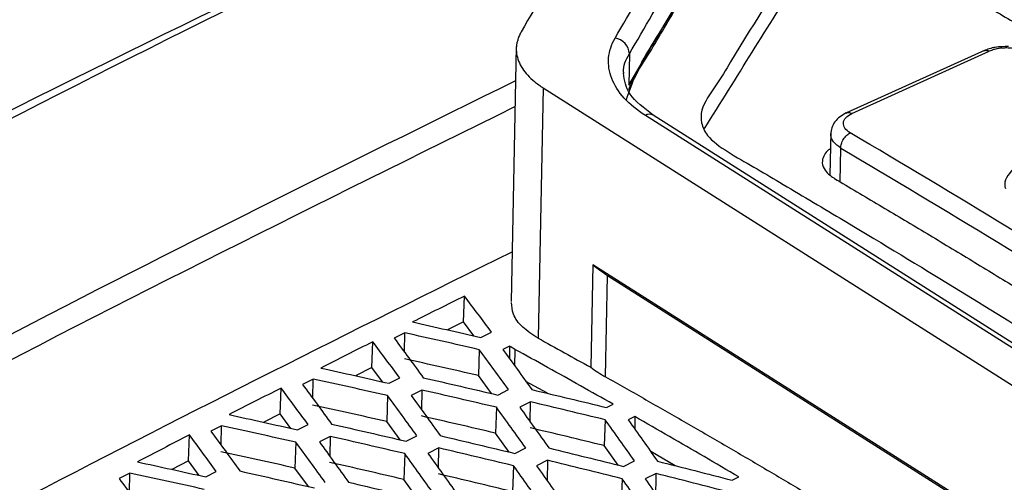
# Model space of a CAD drawing. Header units: millimetres. Extents: x -1263 to 1500, y -1080 to 1468.
# Tile 58 of 166: x 1214 to 1245, y -624 to -609. Entities that reach past the tile are written whole.
import ezdxf

# ---------------------------------------------------------------- set-up
doc = ezdxf.new("R2010")
doc.units = ezdxf.units.MM

msp = doc.modelspace()

# ---------------------------------------------------------------- linework, layer by layer
at = {"color": 7, "linetype": 'Continuous', "lineweight": 25}
for p, q in [((1229.558, -609.792), (1229.39, -618.008)), ((1244.663, -609.911), (1240.196, -611.935)), ((1240.371, -611.957), (1244.797, -609.951)), ((1233.202, -610.033), (1233.181, -611.038)), ((1230.423, -611.13), (1230.259, -619.19)), ((1230.423, -611.13), (1261.695, -630.958)), ((1260.556, -629.035), (1233.717, -612.016)), ((1260.809, -629.028), (1233.969, -612.01)), ((1239.686, -612.557), (1239.658, -613.936)), ((1232.022, -616.829), (1231.955, -620.131)), ((1259.908, -634.511), (1232.022, -616.829)), ((1232.434, -620.439), (1232.5, -617.174)), ((1232.5, -617.174), (1259.348, -634.198)), ((1227.86, -618.669), (1227.891, -617.836)), ((1227.86, -618.669), (1227.343, -618.926)), ((1228.195, -619.119), (1227.86, -618.669)), ((1225.965, -619.022), (1225.624, -619.192)), ((1225.955, -619.642), (1225.965, -619.022)), ((1228.414, -619.168), (1228.757, -618.998)), ((1224.907, -620.141), (1224.938, -619.307)), ((1229.341, -619.448), (1229.123, -619.557)), ((1229.341, -619.448), (1229.338, -619.853)), ((1228.366, -619.563), (1228.336, -620.396)), ((1229.512, -619.552), (1229.502, -620.078)), ((1224.907, -620.141), (1224.382, -620.405)), ((1225.246, -620.599), (1224.907, -620.141)), ((1228.761, -620.976), (1228.336, -620.396)), ((1223.011, -620.508), (1222.67, -620.68)), ((1223.001, -621.131), (1223.011, -620.508)), ((1225.46, -620.646), (1225.803, -620.474)), ((1230.56, -620.968), (1229.87, -620.586)), ((1221.953, -621.632), (1221.983, -620.798)), ((1225.412, -621.044), (1225.382, -621.877)), ((1226.513, -620.862), (1226.169, -621.035)), ((1226.513, -620.862), (1226.503, -621.497)), ((1228.963, -621.023), (1229.309, -620.85)), ((1230.015, -621.243), (1229.667, -621.417)), ((1230.004, -621.888), (1230.015, -621.243)), ((1232.465, -621.426), (1232.677, -621.321)), ((1221.953, -621.632), (1221.421, -621.903)), ((1222.297, -622.097), (1221.953, -621.632)), ((1228.918, -621.419), (1228.887, -622.252)), ((1233.378, -621.719), (1233.166, -621.825)), ((1233.378, -621.719), (1233.375, -622.122)), ((1220.057, -622.013), (1219.716, -622.187)), ((1220.046, -622.639), (1220.057, -622.013)), ((1222.505, -622.144), (1222.848, -621.969)), ((1225.812, -622.466), (1225.382, -621.877)), ((1232.422, -621.821), (1232.391, -622.654)), ((1218.998, -623.142), (1219.028, -622.308)), ((1223.559, -622.357), (1223.215, -622.533)), ((1223.559, -622.357), (1223.548, -622.996)), ((1226.009, -622.511), (1226.355, -622.335)), ((1229.325, -622.86), (1228.887, -622.252)), ((1222.458, -622.544), (1222.427, -623.377)), ((1232.837, -623.28), (1232.391, -622.654)), ((1225.963, -622.91), (1225.933, -623.743)), ((1227.061, -622.729), (1226.713, -622.905)), ((1227.05, -623.378), (1227.061, -622.729)), ((1229.511, -622.904), (1229.861, -622.728)), ((1234.675, -623.3), (1233.889, -622.848)), ((1218.998, -623.142), (1218.46, -623.42)), ((1219.345, -623.615), (1218.998, -623.142)), ((1229.468, -623.302), (1229.437, -624.135)), ((1230.562, -623.127), (1230.212, -623.303)), ((1230.562, -623.127), (1230.551, -623.786)), ((1233.013, -623.324), (1233.366, -623.148)), ((1217.102, -623.537), (1216.763, -623.713)), ((1217.092, -624.165), (1217.102, -623.537)), ((1219.551, -623.66), (1219.893, -623.483)), ((1222.861, -623.974), (1222.427, -623.377)), ((1234.063, -623.552), (1233.71, -623.728)), ((1234.049, -624.388), (1234.063, -623.552)), ((1226.375, -624.359), (1225.933, -623.743)), ((1232.971, -623.722), (1232.941, -624.554)), ((1236.515, -623.769), (1236.729, -623.663))]:
    msp.add_line(p, q, dxfattribs=at)
at = {"color": 250, "linetype": 'Continuous', "lineweight": 25}
msp.add_line((1239.99, -614.156), (1240.012, -613.069), dxfattribs=at)
at = {"color": 7, "linetype": 'Continuous', "lineweight": 25}
msp.add_arc((1232.652, -610.068), 0.551, 3.6827, 80.6416, dxfattribs=at)
at = {"color": 250, "linetype": 'Continuous', "lineweight": 25}
msp.add_arc((1233.849, -612.239), 0.259, 62.3454, 120.6737, dxfattribs=at)
at = {"color": 7, "linetype": 'Continuous', "lineweight": 25}
for points, knots in [([(1183.058, -620.419), (1206.396, -607.418), (1229.768, -595.837), (1276.291, -575.662), (1299.441, -567.066), (1322.337, -560.016)], [0, 0, 0, 0, 0.5, 0.5, 1, 1, 1, 1]), ([(1178.261, -618.281), (1179.528, -617.554), (1180.828, -616.852), (1185.068, -614.519), (1188.021, -612.917), (1208.549, -601.94), (1226.06, -593.391), (1243.509, -585.678)], [0, 0, 0, 0, 0.017155, 0.017155, 0.0566366, 0.0566366, 0.2916997, 0.2916997, 0.2916997, 0.2916997]), ([(1244.316, -586.554), (1233.462, -591.381), (1222.589, -596.53), (1200.827, -607.461), (1189.944, -613.24), (1179.064, -619.329)], [0, 0, 0, 0, 0.5, 0.5, 1, 1, 1, 1]), ([(1181.249, -619.099), (1186.57, -616.136), (1191.892, -613.248), (1202.536, -607.62), (1207.859, -604.88), (1223.821, -596.889), (1234.456, -591.864), (1245.071, -587.148)], [0, 0, 0, 0, 0.25, 0.25, 0.5, 0.5, 1, 1, 1, 1]), ([(1181.25, -618.942), (1186.571, -615.978), (1191.893, -613.088), (1202.537, -607.458), (1207.86, -604.717), (1223.822, -596.722), (1234.457, -591.694), (1245.072, -586.974)], [0, 0, 0, 0, 0.25, 0.25, 0.5, 0.5, 1, 1, 1, 1]), ([(1233.106, -611.522), (1233.18, -611.286), (1233.344, -610.763), (1233.858, -610.008), (1234.323, -609.193), (1234.932, -608.18), (1235.669, -606.942), (1236.554, -605.472), (1237.471, -603.952), (1238.285, -602.611), (1238.983, -601.459), (1239.476, -600.663), (1239.86, -600.006), (1240.139, -599.618), (1240.454, -599.377), (1240.667, -599.239), (1240.902, -599.108), (1241.252, -598.951), (1242.446, -598.427), (1244.302, -597.625), (1246.515, -596.669), (1247.795, -596.12), (1248.332, -595.889)], [0, 0, 0, 0, 0.037662, 0.083511, 0.128276, 0.17417, 0.254482, 0.338007, 0.424747, 0.5147, 0.568562, 0.623521, 0.652561, 0.682016, 0.691731, 0.701717, 0.712039, 0.722324, 0.742766, 0.851116, 0.937607, 1, 1, 1, 1]), ([(1233.178, -611.181), (1233.312, -610.887), (1233.612, -610.228), (1234.251, -609.246), (1236.083, -606.165), (1237.967, -603.155), (1239.726, -600.218), (1240.34, -599.303), (1241.768, -598.733), (1244.377, -597.578), (1246.579, -596.638), (1248.332, -595.889)], [0, 0, 0, 0, 0.049603, 0.111036, 0.17171, 0.58355, 0.636471, 0.689306, 0.742387, 0.794952, 1, 1, 1, 1]), ([(1378.842, -596.971), (1356.139, -604.012), (1333.188, -612.571), (1287.071, -632.62), (1263.905, -644.11), (1240.772, -656.996)], [0, 0, 0, 0, 0.5, 0.5, 1, 1, 1, 1]), ([(1236.349, -598.084), (1235.797, -599.002), (1235.244, -599.922), (1234.14, -601.775), (1233.587, -602.706), (1232.481, -604.579), (1231.928, -605.52), (1230.821, -607.412), (1230.268, -608.364), (1229.714, -609.319)], [0, 0, 0, 0, 0.25, 0.25, 0.5, 0.5, 0.75, 0.75, 1, 1, 1, 1]), ([(1247.544, -599.134), (1245.993, -599.84), (1244.249, -600.634), (1241.954, -601.578), (1241.559, -602.244), (1240.974, -603.141), (1240.096, -604.525), (1238.57, -606.943), (1237.087, -609.233), (1236, -611.067), (1235.508, -611.707), (1235.497, -612.26), (1235.714, -612.737), (1236.366, -613.205), (1237.213, -613.675), (1238.409, -614.39), (1240.504, -615.63), (1244.392, -617.986), (1250.537, -621.812), (1256.835, -625.897), (1261.052, -628.752), (1262.371, -629.645)], [0, 0, 0, 0, 0.091774, 0.103208, 0.126058, 0.149225, 0.185632, 0.250642, 0.366732, 0.389675, 0.412555, 0.423852, 0.435094, 0.452252, 0.469712, 0.487172, 0.528326, 0.601811, 0.733026, 0.916544, 1, 1, 1, 1]), ([(1232.741, -609.524), (1233.728, -607.829), (1234.714, -606.151), (1236.192, -603.657), (1236.685, -602.829), (1237.67, -601.181), (1238.162, -600.363), (1238.654, -599.545)], [0, 0, 0, 0, 0.5, 0.5, 0.75, 0.75, 1, 1, 1, 1]), ([(1233.202, -610.033), (1234.186, -608.338), (1235.17, -606.661), (1236.646, -604.167), (1237.138, -603.34), (1238.121, -601.693), (1238.613, -600.875), (1239.104, -600.058)], [0, 0, 0, 0, 0.5, 0.5, 0.75, 0.75, 1, 1, 1, 1]), ([(1183.011, -628.095), (1189.268, -624.616), (1201.779, -617.659), (1218.813, -608.975), (1229.564, -604.021), (1234.069, -601.945)], [0, 0, 0, 0, 0.367596, 0.73501, 1, 1, 1, 1]), ([(1233.93, -602.18), (1232.42, -602.859), (1224.69, -606.337), (1210.701, -613.332), (1198.231, -620.063), (1191.997, -623.429)], [0, 0, 0, 0, 0.108222, 0.554144, 1, 1, 1, 1]), ([(1235.619, -612.44), (1236.647, -610.791), (1237.675, -609.152), (1239.216, -606.713), (1239.986, -605.497), (1240.884, -604.087), (1241.269, -603.485), (1241.461, -603.184), (1241.527, -603.084), (1241.647, -602.883), (1241.705, -602.782), (1241.782, -602.683)], [0, 0, 0, 0, 0.5, 0.5, 0.75, 0.875, 0.9375, 0.9375, 0.96875, 0.96875, 1, 1, 1, 1]), ([(1242.189, -607.064), (1242.638, -607.319), (1243.538, -607.828), (1244.888, -608.602), (1246.237, -609.382), (1247.587, -610.169), (1248.936, -610.964), (1250.285, -611.765), (1251.185, -612.305), (1251.635, -612.575)], [0, 0, 0, 0, 0.1429116, 0.2858007, 0.4286697, 0.5715216, 0.7143588, 0.857184, 1, 1, 1, 1]), ([(1229.714, -609.319), (1229.694, -609.361), (1229.655, -609.442), (1229.61, -609.562), (1229.578, -609.676), (1229.552, -609.828), (1229.557, -610.025), (1229.624, -610.266), (1229.744, -610.502), (1229.917, -610.724), (1230.144, -610.934), (1230.327, -611.063), (1230.423, -611.13)], [0, 0, 0, 0, 0.068782, 0.133164, 0.193298, 0.249372, 0.372368, 0.499608, 0.62634, 0.749705, 0.869354, 1, 1, 1, 1]), ([(1233.717, -612.016), (1233.448, -611.846), (1233.222, -611.66), (1232.854, -611.256), (1232.719, -611.045), (1232.548, -610.607), (1232.514, -610.386), (1232.551, -609.945), (1232.621, -609.731), (1232.741, -609.524)], [0, 0, 0, 0, 0.25, 0.25, 0.5, 0.5, 0.75, 0.75, 1, 1, 1, 1]), ([(1245.417, -609.798), (1245.269, -609.8), (1244.973, -609.802), (1244.735, -609.889), (1244.616, -609.933)], [0, 0, 0, 0, 0.4997357, 1, 1, 1, 1]), ([(1245.998, -610.001), (1245.975, -609.988), (1245.93, -609.963), (1245.854, -609.931), (1245.774, -609.903), (1245.69, -609.881), (1245.6, -609.864), (1245.506, -609.852), (1245.385, -609.843), (1245.24, -609.843), (1245.078, -609.861), (1244.927, -609.895), (1244.841, -609.931), (1244.797, -609.948)], [0, 0, 0, 0, 0.0738254, 0.1453315, 0.2154159, 0.2850307, 0.3551474, 0.4267171, 0.5006348, 0.627866, 0.7500946, 0.8724381, 1, 1, 1, 1]), ([(1229.535, -610.901), (1224.01, -613.626), (1212.176, -619.463), (1200.339, -626.02), (1194.028, -629.516)], [0, 0, 0, 0, 0.46688, 1, 1, 1, 1]), ([(1233.969, -612.009), (1233.677, -611.784), (1233.105, -611.344), (1233.043, -610.883), (1233.013, -610.657)], [0, 0, 0, 0, 0.512297, 1, 1, 1, 1]), ([(1229.518, -611.734), (1223.226, -614.845), (1211.391, -620.696), (1199.555, -627.267), (1194.011, -630.344)], [0, 0, 0, 0, 0.531628, 1, 1, 1, 1]), ([(1240.189, -611.938), (1240.119, -611.976), (1239.975, -612.055), (1239.815, -612.22), (1239.707, -612.41), (1239.692, -612.545), (1239.685, -612.612)], [0, 0, 0, 0, 0.240521, 0.489339, 0.743697, 1, 1, 1, 1]), ([(1240.318, -612.579), (1240.167, -612.49), (1240.086, -612.371), (1240.105, -612.142), (1240.206, -612.032), (1240.371, -611.957)], [0, 0, 0, 0, 0.5, 0.5, 1, 1, 1, 1]), ([(1240.012, -613.069), (1240.011, -613.029), (1240.018, -612.982), (1240.047, -612.882), (1240.071, -612.829), (1240.131, -612.733), (1240.168, -612.689), (1240.243, -612.62), (1240.282, -612.595), (1240.318, -612.579)], [0, 0, 0, 0, 0.25, 0.25, 0.5, 0.5, 0.75, 0.75, 1, 1, 1, 1]), ([(1239.675, -613.093), (1239.654, -613.105), (1239.563, -613.158), (1239.47, -613.291), (1239.393, -613.494), (1239.445, -613.712), (1239.586, -613.886), (1239.71, -613.982), (1239.78, -614.027), (1239.802, -614.041), (1239.809, -614.046)], [0, 0, 0, 0, 0.048032, 0.212159, 0.407784, 0.653786, 0.834684, 0.950145, 0.983278, 1, 1, 1, 1]), ([(1246.229, -613.293), (1245.991, -613.436), (1245.516, -613.723), (1245.244, -614.137), (1245.311, -614.35), (1245.317, -614.368)], [0, 0, 0, 0, 0.479845, 0.956963, 1, 1, 1, 1]), ([(1239.809, -614.046), (1240.291, -614.331), (1241.255, -614.902), (1242.7, -615.767), (1244.145, -616.639), (1245.59, -617.519), (1247.035, -618.407), (1248.48, -619.302), (1249.443, -619.905), (1249.925, -620.207)], [0, 0, 0, 0, 0.142887, 0.28576, 0.428621, 0.571472, 0.714318, 0.857159, 1, 1, 1, 1]), ([(1197.169, -633.322), (1202.749, -630.247), (1213.502, -624.321), (1224.252, -618.977), (1229.423, -616.406)], [0, 0, 0, 0, 0.518959, 1, 1, 1, 1]), ([(1227.891, -617.836), (1227.611, -617.974), (1227.051, -618.252), (1226.491, -618.531), (1226.211, -618.671)], [0, 0, 0, 0, 0.500145, 1, 1, 1, 1]), ([(1228.757, -618.998), (1228.612, -618.803), (1228.324, -618.414), (1228.036, -618.029), (1227.891, -617.836)], [0, 0, 0, 0, 0.499727, 1, 1, 1, 1]), ([(1230.259, -619.19), (1230.081, -619.076), (1229.726, -618.846), (1229.432, -618.443), (1229.413, -618.166), (1229.405, -618.039)], [0, 0, 0, 0, 0.349334, 0.699582, 1, 1, 1, 1]), ([(1226.211, -618.671), (1226.578, -618.753), (1227.312, -618.917), (1228.047, -619.084), (1228.414, -619.168)], [0, 0, 0, 0, 0.500233, 1, 1, 1, 1]), ([(1228.366, -619.563), (1227.966, -619.471), (1227.166, -619.289), (1226.365, -619.111), (1225.965, -619.022)], [0, 0, 0, 0, 0.4997469, 1, 1, 1, 1]), ([(1224.938, -619.307), (1224.658, -619.448), (1224.097, -619.729), (1223.537, -620.012), (1223.257, -620.153)], [0, 0, 0, 0, 0.500199, 1, 1, 1, 1]), ([(1225.803, -620.474), (1225.659, -620.279), (1225.37, -619.888), (1225.082, -619.501), (1224.938, -619.307)], [0, 0, 0, 0, 0.499718, 1, 1, 1, 1]), ([(1225.624, -619.192), (1225.78, -619.404), (1226.093, -619.826), (1226.405, -620.253), (1226.561, -620.466)], [0, 0, 0, 0, 0.500296, 1, 1, 1, 1]), ([(1230.259, -619.19), (1230.542, -619.347), (1231.107, -619.658), (1231.673, -619.974), (1231.955, -620.131)], [0, 0, 0, 0, 0.501226, 1, 1, 1, 1]), ([(1229.309, -620.85), (1229.152, -620.634), (1228.838, -620.203), (1228.524, -619.776), (1228.366, -619.563)], [0, 0, 0, 0, 0.499566, 1, 1, 1, 1]), ([(1229.123, -619.557), (1229.279, -619.771), (1229.592, -620.199), (1229.904, -620.632), (1230.06, -620.848)], [0, 0, 0, 0, 0.5004609, 1, 1, 1, 1]), ([(1232.677, -621.321), (1232.326, -621.122), (1231.622, -620.724), (1230.567, -620.135), (1229.864, -619.746), (1229.512, -619.552)], [0, 0, 0, 0, 0.33309, 0.666421, 1, 1, 1, 1]), ([(1223.257, -620.153), (1223.624, -620.235), (1224.359, -620.397), (1225.093, -620.563), (1225.46, -620.646)], [0, 0, 0, 0, 0.5002253, 1, 1, 1, 1]), ([(1232.434, -620.439), (1232.841, -620.669), (1233.655, -621.128), (1234.876, -621.827), (1236.097, -622.533), (1237.318, -623.248), (1238.539, -623.97), (1239.761, -624.701), (1240.982, -625.44), (1242.204, -626.186), (1243.426, -626.941), (1244.648, -627.704), (1246.209, -628.688), (1248.108, -629.904), (1250.346, -631.363), (1252.582, -632.848), (1254.816, -634.359), (1257.05, -635.894), (1258.537, -636.939), (1259.281, -637.462)], [0, 0, 0, 0, 0.045459, 0.090915, 0.13637, 0.181823, 0.227277, 0.272734, 0.318193, 0.363657, 0.409126, 0.454603, 0.500087, 0.583437, 0.666763, 0.750075, 0.83338, 0.916686, 1, 1, 1, 1]), ([(1222.67, -620.68), (1222.826, -620.892), (1223.138, -621.316), (1223.451, -621.744), (1223.607, -621.958)], [0, 0, 0, 0, 0.500298, 1, 1, 1, 1]), ([(1225.412, -621.044), (1225.012, -620.953), (1224.212, -620.773), (1223.411, -620.596), (1223.011, -620.508)], [0, 0, 0, 0, 0.499753, 1, 1, 1, 1]), ([(1226.561, -620.466), (1226.961, -620.558), (1227.762, -620.741), (1228.563, -620.929), (1228.963, -621.023)], [0, 0, 0, 0, 0.500392, 1, 1, 1, 1]), ([(1221.983, -620.798), (1221.703, -620.941), (1221.143, -621.225), (1220.583, -621.512), (1220.303, -621.655)], [0, 0, 0, 0, 0.500219, 1, 1, 1, 1]), ([(1222.848, -621.969), (1222.704, -621.773), (1222.416, -621.381), (1222.128, -620.993), (1221.983, -620.798)], [0, 0, 0, 0, 0.499716, 1, 1, 1, 1]), ([(1226.355, -622.335), (1226.198, -622.119), (1225.884, -621.687), (1225.57, -621.258), (1225.412, -621.044)], [0, 0, 0, 0, 0.4995617, 1, 1, 1, 1]), ([(1226.169, -621.035), (1226.325, -621.25), (1226.638, -621.68), (1226.95, -622.114), (1227.106, -622.331)], [0, 0, 0, 0, 0.500466, 1, 1, 1, 1]), ([(1228.918, -621.419), (1228.517, -621.325), (1227.716, -621.137), (1226.914, -620.954), (1226.513, -620.862)], [0, 0, 0, 0, 0.499582, 1, 1, 1, 1]), ([(1230.06, -620.848), (1230.462, -620.943), (1231.263, -621.134), (1232.065, -621.328), (1232.465, -621.426)], [0, 0, 0, 0, 0.5004627, 1, 1, 1, 1]), ([(1232.422, -621.821), (1232.021, -621.724), (1231.219, -621.529), (1230.416, -621.338), (1230.015, -621.243)], [0, 0, 0, 0, 0.4995306, 1, 1, 1, 1]), ([(1220.303, -621.655), (1220.67, -621.735), (1221.404, -621.897), (1222.138, -622.061), (1222.505, -622.144)], [0, 0, 0, 0, 0.500224, 1, 1, 1, 1]), ([(1229.861, -622.728), (1229.704, -622.509), (1229.39, -622.071), (1229.075, -621.636), (1228.918, -621.419)], [0, 0, 0, 0, 0.4994977, 1, 1, 1, 1]), ([(1229.667, -621.417), (1229.824, -621.635), (1230.137, -622.07), (1230.45, -622.51), (1230.606, -622.73)], [0, 0, 0, 0, 0.50051, 1, 1, 1, 1]), ([(1236.729, -623.663), (1236.357, -623.445), (1235.612, -623.007), (1234.495, -622.359), (1233.75, -621.933), (1233.378, -621.719)], [0, 0, 0, 0, 0.333098, 0.666429, 1, 1, 1, 1]), ([(1222.458, -622.544), (1222.058, -622.454), (1221.257, -622.275), (1220.457, -622.1), (1220.057, -622.013)], [0, 0, 0, 0, 0.499754, 1, 1, 1, 1]), ([(1223.607, -621.958), (1224.007, -622.049), (1224.808, -622.232), (1225.609, -622.418), (1226.009, -622.511)], [0, 0, 0, 0, 0.500387, 1, 1, 1, 1]), ([(1233.366, -623.148), (1233.209, -622.926), (1232.894, -622.482), (1232.579, -622.042), (1232.422, -621.821)], [0, 0, 0, 0, 0.499488, 1, 1, 1, 1]), ([(1233.166, -621.825), (1233.322, -622.046), (1233.636, -622.487), (1233.949, -622.932), (1234.105, -623.155)], [0, 0, 0, 0, 0.500516, 1, 1, 1, 1]), ([(1219.028, -622.308), (1218.748, -622.453), (1218.189, -622.741), (1217.629, -623.03), (1217.349, -623.175)], [0, 0, 0, 0, 0.500205, 1, 1, 1, 1]), ([(1219.893, -623.483), (1219.749, -623.287), (1219.461, -622.893), (1219.173, -622.503), (1219.028, -622.308)], [0, 0, 0, 0, 0.499721, 1, 1, 1, 1]), ([(1219.716, -622.187), (1219.872, -622.4), (1220.184, -622.825), (1220.496, -623.255), (1220.652, -623.47)], [0, 0, 0, 0, 0.500295, 1, 1, 1, 1]), ([(1225.963, -622.91), (1225.563, -622.817), (1224.761, -622.63), (1223.96, -622.448), (1223.559, -622.357)], [0, 0, 0, 0, 0.499586, 1, 1, 1, 1]), ([(1227.106, -622.331), (1227.507, -622.425), (1228.309, -622.615), (1229.111, -622.808), (1229.511, -622.904)], [0, 0, 0, 0, 0.500455, 1, 1, 1, 1]), ([(1223.4, -623.84), (1223.244, -623.623), (1222.929, -623.189), (1222.615, -622.759), (1222.458, -622.544)], [0, 0, 0, 0, 0.499564, 1, 1, 1, 1]), ([(1223.215, -622.533), (1223.371, -622.749), (1223.684, -623.18), (1223.996, -623.615), (1224.152, -623.833)], [0, 0, 0, 0, 0.500464, 1, 1, 1, 1]), ([(1226.907, -624.224), (1226.75, -624.004), (1226.435, -623.564), (1226.121, -623.128), (1225.963, -622.91)], [0, 0, 0, 0, 0.499497, 1, 1, 1, 1]), ([(1226.713, -622.905), (1226.87, -623.124), (1227.182, -623.561), (1227.495, -624.002), (1227.652, -624.222)], [0, 0, 0, 0, 0.500511, 1, 1, 1, 1]), ([(1229.468, -623.302), (1229.067, -623.206), (1228.265, -623.012), (1227.462, -622.823), (1227.061, -622.729)], [0, 0, 0, 0, 0.499538, 1, 1, 1, 1]), ([(1230.606, -622.73), (1231.007, -622.828), (1231.81, -623.024), (1232.613, -623.224), (1233.013, -623.324)], [0, 0, 0, 0, 0.500471, 1, 1, 1, 1]), ([(1217.349, -623.175), (1217.716, -623.255), (1218.45, -623.415), (1219.184, -623.578), (1219.551, -623.66)], [0, 0, 0, 0, 0.500228, 1, 1, 1, 1]), ([(1230.412, -624.634), (1230.255, -624.411), (1229.94, -623.965), (1229.625, -623.523), (1229.468, -623.302)], [0, 0, 0, 0, 0.499485, 1, 1, 1, 1]), ([(1230.212, -623.303), (1230.368, -623.525), (1230.682, -623.968), (1230.995, -624.415), (1231.151, -624.638)], [0, 0, 0, 0, 0.50052, 1, 1, 1, 1]), ([(1232.971, -623.722), (1232.57, -623.622), (1231.767, -623.421), (1230.964, -623.225), (1230.562, -623.127)], [0, 0, 0, 0, 0.4995246, 1, 1, 1, 1]), ([(1234.105, -623.155), (1234.507, -623.256), (1235.31, -623.459), (1236.114, -623.666), (1236.515, -623.769)], [0, 0, 0, 0, 0.500459, 1, 1, 1, 1]), ([(1219.503, -624.063), (1219.103, -623.974), (1218.302, -623.797), (1217.502, -623.623), (1217.102, -623.537)], [0, 0, 0, 0, 0.499749, 1, 1, 1, 1]), ([(1220.652, -623.47), (1221.053, -623.56), (1221.853, -623.741), (1222.654, -623.925), (1223.054, -624.018)], [0, 0, 0, 0, 0.5003884, 1, 1, 1, 1]), ([(1236.474, -624.168), (1236.073, -624.064), (1235.269, -623.857), (1234.465, -623.653), (1234.063, -623.552)], [0, 0, 0, 0, 0.499543, 1, 1, 1, 1]), ([(1216.763, -623.713), (1216.919, -623.927), (1217.23, -624.353), (1217.542, -624.784), (1217.698, -625)], [0, 0, 0, 0, 0.500286, 1, 1, 1, 1]), ([(1224.152, -623.833), (1224.553, -623.927), (1225.355, -624.114), (1226.157, -624.306), (1226.557, -624.402)], [0, 0, 0, 0, 0.5004532, 1, 1, 1, 1]), ([(1233.916, -625.07), (1233.758, -624.844), (1233.444, -624.393), (1233.129, -623.946), (1232.971, -623.722)], [0, 0, 0, 0, 0.499503, 1, 1, 1, 1]), ([(1233.71, -623.728), (1233.867, -623.953), (1234.181, -624.401), (1234.494, -624.854), (1234.651, -625.08)], [0, 0, 0, 0, 0.500496, 1, 1, 1, 1])]:
    msp.add_open_spline(points, degree=3, knots=knots, dxfattribs=at)
for points in [[(1179.067, -618.792), (1200.783, -606.695), (1222.593, -595.795), (1244.318, -586.191)], [(1233.181, -611.038), (1235.096, -607.789), (1237.328, -604.079), (1239.877, -599.908)], [(1252.145, -611.109), (1248.993, -609.211), (1245.842, -607.373), (1242.692, -605.594)], [(1242.391, -606.087), (1245.539, -607.865), (1248.688, -609.702), (1251.837, -611.598)], [(1250.441, -618.744), (1247.067, -616.625), (1243.692, -614.57), (1240.318, -612.579)], [(1240.012, -613.069), (1243.384, -615.059), (1246.756, -617.112), (1250.127, -619.229)], [(1232.022, -616.829), (1232.168, -616.949), (1232.33, -617.063), (1232.5, -617.174)], [(1229.512, -619.552), (1229.453, -619.518), (1229.396, -619.484), (1229.341, -619.448)], [(1228.336, -620.396), (1227.541, -620.214), (1226.746, -620.035), (1225.951, -619.859)], [(1231.955, -620.131), (1232.101, -620.239), (1232.263, -620.341), (1232.434, -620.439)], [(1225.382, -621.877), (1224.587, -621.697), (1223.792, -621.52), (1222.997, -621.345)], [(1228.887, -622.252), (1228.091, -622.065), (1227.295, -621.881), (1226.499, -621.699)], [(1232.391, -622.654), (1231.594, -622.46), (1230.798, -622.268), (1230.001, -622.08)], [(1222.427, -623.377), (1221.632, -623.199), (1220.837, -623.023), (1220.043, -622.85)], [(1225.933, -623.743), (1225.137, -623.557), (1224.341, -623.374), (1223.545, -623.194)], [(1229.437, -624.135), (1228.64, -623.942), (1227.844, -623.752), (1227.047, -623.565)]]:
    msp.add_open_spline(points, degree=3, dxfattribs=at)
at = {"color": 250, "linetype": 'Continuous', "lineweight": 25}
for points, knots in [([(1244.624, -609.934), (1244.647, -609.925), (1244.698, -609.905), (1244.762, -609.935), (1244.797, -609.951)], [0, 0, 0, 0, 0.44719, 1, 1, 1, 1]), ([(1233.024, -610.668), (1233.02, -610.651), (1232.98, -610.434), (1233.095, -610.225), (1233.202, -610.033)], [0, 0, 0, 0, 0.077907, 1, 1, 1, 1]), ([(1240.19, -611.94), (1240.216, -611.931), (1240.269, -611.91), (1240.336, -611.94), (1240.371, -611.957)], [0, 0, 0, 0, 0.470983, 1, 1, 1, 1]), ([(1240.012, -613.069), (1239.926, -613.006), (1239.787, -612.904), (1239.695, -612.739), (1239.691, -612.647), (1239.688, -612.602)], [0, 0, 0, 0, 0.455949, 0.731108, 1, 1, 1, 1])]:
    msp.add_open_spline(points, degree=3, knots=knots, dxfattribs=at)

doc.saveas('drawing.dxf')
